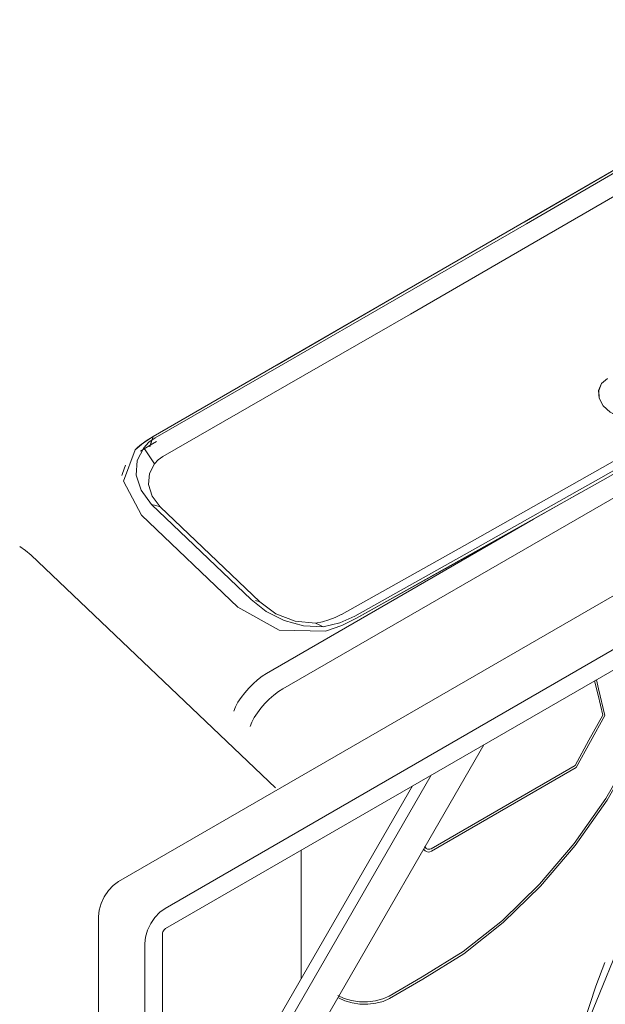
# Model space of a CAD drawing. Header units: metres. Extents: x -16.8 to 29.9, y -11.9 to 37.1.
# Tile 19 of 202: x -7.141 to -6.918, y 7.528 to 7.903. Entities that reach past the tile are written whole.
import ezdxf

# ---------------------------------------------------------------- set-up
doc = ezdxf.new("R2010")
doc.units = ezdxf.units.M
doc.layers.add('Q-SPCQ', color=7, linetype='Continuous', lineweight=5)

# ---------------------------------------------------------------- blocks, each defined once
blk = doc.blocks.new('Lavadora de roupas Electrolux - Electrolux-LSE12-2272090-EXPLODE')
at = {"layer": 'Q-SPCQ'}
for p, q in [((-7.04072, 7.64819), (-6.60019, 7.90253)), ((-7.09139, 7.74015), (-7.09008, 7.74406)), ((-7.09008, 7.74406), (-7.09117, 7.74081)), ((-7.09485, 7.73848), (-7.09117, 7.74081)), ((-7.09117, 7.74081), (-7.09485, 7.73848)), ((-7.09117, 7.74081), (-7.08874, 7.74221)), ((-7.08874, 7.74221), (-7.09117, 7.74081)), ((-7.10062, 7.73323), (-7.10171, 7.72997)), ((-7.10171, 7.72997), (-7.10193, 7.72932)), ((-6.94544, 7.71264), (-6.92787, 7.72252)), ((-7.09074, 7.71828), (-7.05279, 7.68216)), ((-7.09453, 7.71419), (-7.05785, 7.67927)), ((-7.05785, 7.67927), (-7.09453, 7.71419)), ((-7.04953, 7.68129), (-7.08747, 7.71741)), ((-6.94544, 7.71264), (-7.04691, 7.65405)), ((-7.13647, 7.69896), (-7.04355, 7.61053)), ((-7.04355, 7.61053), (-7.13647, 7.69896)), ((-7.04953, 7.68129), (-7.05116, 7.68173)), ((-6.98438, 7.5874), (-6.92957, 7.61904)), ((-6.98417, 7.58646), (-6.92915, 7.61822)), ((-7.03377, 7.58679), (-7.03377, 7.53968)), ((-7.03377, 7.53791), (-7.03377, 7.58679)), ((-7.00033, 7.53139), (-6.98772, 7.53867)), ((-7.00013, 7.53046), (-6.98753, 7.53774))]:
    blk.add_line(p, q, dxfattribs=at)
for points in [[(-6.90192, 7.85279, 0), (-6.94897, 7.82561, 0), (-6.99601, 7.79843, 0), (-7.04305, 7.77125, 0), (-7.09008, 7.74406, 0)], [(-7.09008, 7.74406, 0), (-6.99601, 7.79843, 0), (-6.90192, 7.85278, 0)], [(-6.90119, 7.85213, 0), (-6.94814, 7.82492, 0), (-6.99515, 7.79777, 0), (-7.04221, 7.77066, 0), (-7.08932, 7.7436, 0)], [(-7.08635, 7.73648, 0), (-7.03924, 7.76354, 0), (-6.99218, 7.79064, 0), (-6.94518, 7.8178, 0), (-6.89822, 7.84501, 0)], [(-6.83196, 7.78193, 0), (-6.87842, 7.75539, 0), (-6.925, 7.72895, 0), (-6.97169, 7.70263, 0), (-7.0185, 7.67642, 0)], [(-7.01341, 7.67577, 0), (-6.96659, 7.70199, 0), (-6.91988, 7.72833, 0), (-6.87329, 7.75477, 0), (-6.82681, 7.78132, 0)], [(-6.82593, 7.78044, 0), (-6.9191, 7.72746, 0), (-7.0128, 7.67501, 0)], [(-6.90231, 7.75188, 0), (-6.90547, 7.75076, 0), (-6.90915, 7.75063, 0), (-6.91291, 7.75151, 0), (-6.91629, 7.7533, 0), (-6.9189, 7.75579, 0), (-6.92041, 7.75866, 0), (-6.92065, 7.76158, 0), (-6.91958, 7.76419, 0), (-6.91733, 7.76618, 0)], [(-6.90232, 7.75189, 0), (-6.90546, 7.75077, 0), (-6.90914, 7.75064, 0), (-6.9129, 7.75153, 0), (-6.91628, 7.75332, 0), (-6.91889, 7.7558, 0), (-6.9204, 7.75867, 0), (-6.92064, 7.76159, 0), (-6.91957, 7.7642, 0), (-6.91733, 7.76618, 0)], [(-7.09696, 7.73903, 0), (-7.09376, 7.74174, 0), (-7.09008, 7.74406, 0)], [(-7.09008, 7.74406, 0), (-7.09273, 7.74246, 0), (-7.09515, 7.74066, 0)], [(-7.09515, 7.74066, 0), (-7.09608, 7.73986, 0), (-7.09696, 7.73904, 0)], [(-7.08932, 7.7436, 0), (-7.09173, 7.74189, 0), (-7.09366, 7.73983, 0)], [(-7.09696, 7.73904, 0), (-7.10129, 7.72712, 0), (-7.09453, 7.71419, 0)], [(-7.09453, 7.71419, 0), (-7.10129, 7.72711, 0), (-7.09696, 7.73903, 0)], [(-7.09366, 7.73983, 0), (-7.09621, 7.73494, 0), (-7.09657, 7.72937, 0), (-7.09469, 7.72364, 0), (-7.09074, 7.71828, 0)], [(-7.08955, 7.73368, 0), (-7.0916, 7.73676, 0), (-7.09366, 7.73983, 0)], [(-7.08955, 7.73368, 0), (-7.08814, 7.73522, 0), (-7.08635, 7.73648, 0)], [(-7.08747, 7.71741, 0), (-7.09042, 7.72146, 0), (-7.09181, 7.72578, 0), (-7.09152, 7.72998, 0), (-7.08955, 7.73368, 0)], [(-7.08747, 7.71741, 0), (-7.0891, 7.71785, 0), (-7.09074, 7.71828, 0)], [(-7.0128, 7.67501, 0), (-6.97908, 7.69379, 0), (-6.94544, 7.71264, 0)], [(-7.13647, 7.69896, 0), (-7.13863, 7.70079, 0), (-7.14083, 7.70227, 0)], [(-7.13647, 7.69896, 0), (-7.13863, 7.70079, 0), (-7.14083, 7.70227, 0)], [(-6.78008, 7.70175, 0), (-6.81873, 7.6744, 0), (-6.85483, 7.63866, 0), (-6.88698, 7.5959, 0), (-6.91396, 7.54776, 0), (-6.93268, 7.50215, 0)], [(-7.05279, 7.68216, 0), (-7.04712, 7.67757, 0), (-7.0403, 7.67415, 0), (-7.03287, 7.67217, 0), (-7.02541, 7.67179, 0)], [(-7.02837, 7.6731, 0), (-7.03608, 7.67384, 0), (-7.04347, 7.6767, 0), (-7.04953, 7.68129, 0)], [(-7.05785, 7.67927, 0), (-7.04216, 7.67042, 0), (-7.02456, 7.6701, 0)], [(-7.02456, 7.6701, 0), (-7.04216, 7.67042, 0), (-7.05785, 7.67927, 0)], [(-7.01861, 7.67636, 0), (-7.02083, 7.67527, 0), (-7.02321, 7.67435, 0), (-7.02573, 7.67363, 0), (-7.02837, 7.6731, 0)], [(-7.02837, 7.6731, 0), (-7.02689, 7.67244, 0), (-7.02541, 7.67179, 0)], [(-7.02541, 7.67179, 0), (-7.01907, 7.6733, 0), (-7.01341, 7.67577, 0)], [(-7.02456, 7.6701, 0), (-7.01837, 7.67219, 0), (-7.0128, 7.67501, 0)], [(-7.0128, 7.67501, 0), (-7.01837, 7.67219, 0), (-7.02456, 7.6701, 0)], [(-7.04691, 7.65405, 0), (-7.04862, 7.65296, 0), (-7.05035, 7.65163, 0), (-7.05208, 7.65011, 0), (-7.05373, 7.64844, 0), (-7.05527, 7.64668, 0), (-7.05664, 7.64487, 0), (-7.05781, 7.64307, 0), (-7.05873, 7.64134, 0), (-7.05938, 7.63973, 0)], [(-6.91911, 7.63819, 0), (-6.92089, 7.64572, 0), (-6.92221, 7.65121, 0)], [(-6.91829, 7.63809, 0), (-6.92068, 7.6482, 0), (-6.9215, 7.65161, 0)], [(-7.04072, 7.64819, 0), (-7.04242, 7.6471, 0), (-7.04416, 7.64577, 0), (-7.04589, 7.64425, 0), (-7.04754, 7.64259, 0), (-7.04908, 7.64082, 0), (-7.05045, 7.63901, 0), (-7.05162, 7.63722, 0), (-7.05254, 7.63548, 0), (-7.05319, 7.63387, 0)], [(-6.92957, 7.61904, 0), (-6.92433, 7.62861, 0), (-6.91911, 7.63819, 0)], [(-6.92915, 7.61822, 0), (-6.9237, 7.62816, 0), (-6.91829, 7.63809, 0)], [(-6.98772, 7.53867, 0), (-6.97217, 7.54836, 0), (-6.95724, 7.56015, 0), (-6.94311, 7.57388, 0), (-6.92997, 7.58939, 0), (-6.91797, 7.6065, 0), (-6.90729, 7.62499, 0)], [(-6.98753, 7.53774, 0), (-6.97192, 7.54747, 0), (-6.95692, 7.5593, 0), (-6.94273, 7.57309, 0), (-6.92952, 7.58867, 0), (-6.91746, 7.60585, 0), (-6.90673, 7.62443, 0)], [(-6.98708, 7.58711, 0), (-6.98661, 7.58661, 0), (-6.98606, 7.58628, 0), (-6.98545, 7.58614, 0), (-6.9848, 7.5862, 0), (-6.98417, 7.58646, 0)], [(-6.98681, 7.58835, 0), (-6.98654, 7.58788, 0), (-6.98619, 7.58751, 0), (-6.98578, 7.58727, 0), (-6.98533, 7.58716, 0), (-6.98485, 7.58721, 0), (-6.98438, 7.5874, 0)], [(-6.91828, 7.54411, 0), (-6.9217, 7.53509, 0), (-6.93103, 7.50684, 0)], [(-7.01978, 7.5316, 0), (-7.01738, 7.53048, 0), (-7.01463, 7.52968, 0), (-7.01164, 7.52924, 0), (-7.00856, 7.5292, 0), (-7.00555, 7.52955, 0), (-7.00275, 7.53029, 0), (-7.00033, 7.53139, 0)], [(-7.01958, 7.53067, 0), (-7.01719, 7.52955, 0), (-7.01444, 7.52875, 0), (-7.01145, 7.52832, 0), (-7.00837, 7.52827, 0), (-7.00535, 7.52862, 0), (-7.00255, 7.52936, 0), (-7.00013, 7.53046, 0)]]:
    blk.add_polyline3d(points, dxfattribs=at)
blk = doc.blocks.new('Lavadora de roupas Electrolux - Electrolux-LSE12-2274549-EXPLODE')
blk.add_blockref('Lavadora de roupas Electrolux - Electrolux-LSE12-2272090-EXPLODE', (0, 0))
blk = doc.blocks.new('MAO FRANCESA_4 - MAO FRANCESA_1-2704291-EXPLODE')
at = {"layer": 'Q-SPCQ'}
for p, q in [((-7.10323, 7.57488), (-6.89878, 7.69292)), ((-6.89878, 7.69292), (-6.88111, 7.68271)), ((-6.88111, 7.68271), (-7.08555, 7.56468)), ((-6.88582, 7.67221), (-6.88111, 7.68271)), ((-7.08534, 7.55702), (-6.88582, 7.67221)), ((-7.0865, 7.41532), (-6.96437, 7.62687)), ((-6.98437, 7.61532), (-7.0865, 7.43842)), ((-7.0865, 7.44658), (-6.99144, 7.61124)), ((-7.11092, 7.3255), (-7.11092, 7.56157)), ((-7.0865, 7.32462), (-7.0865, 7.55501)), ((-7.09324, 7.55136), (-7.09324, 7.31529)), ((-7.11092, 7.3255), (-7.09324, 7.31529)), ((-7.09324, 7.31529), (-7.0865, 7.32462))]:
    blk.add_line(p, q, dxfattribs=at)
for points in [[(-7.11092, 7.56157, 0), (-7.11065, 7.56402, 0), (-7.10989, 7.5666, 0), (-7.10866, 7.56915, 0), (-7.10707, 7.57148, 0), (-7.10522, 7.57343, 0), (-7.10323, 7.57488, 0)], [(-7.08555, 7.56468, 0), (-7.08754, 7.56323, 0), (-7.08939, 7.56127, 0), (-7.09099, 7.55894, 0), (-7.09221, 7.5564, 0), (-7.09298, 7.55381, 0), (-7.09324, 7.55136, 0)], [(-7.0865, 7.55501, 0), (-7.08646, 7.55538, 0), (-7.08635, 7.55577, 0), (-7.08616, 7.55615, 0), (-7.08592, 7.55651, 0), (-7.08564, 7.5568, 0), (-7.08534, 7.55702, 0)]]:
    blk.add_polyline3d(points, dxfattribs=at)

msp = doc.modelspace()

# ---------------------------------------------------------------- block references
at = {"layer": 'Q-SPCQ'}
for name in ['Lavadora de roupas Electrolux - Electrolux-LSE12-2274549-EXPLODE', 'MAO FRANCESA_4 - MAO FRANCESA_1-2704291-EXPLODE']:
    msp.add_blockref(name, (0, 0), dxfattribs=at)

doc.saveas('drawing.dxf')
